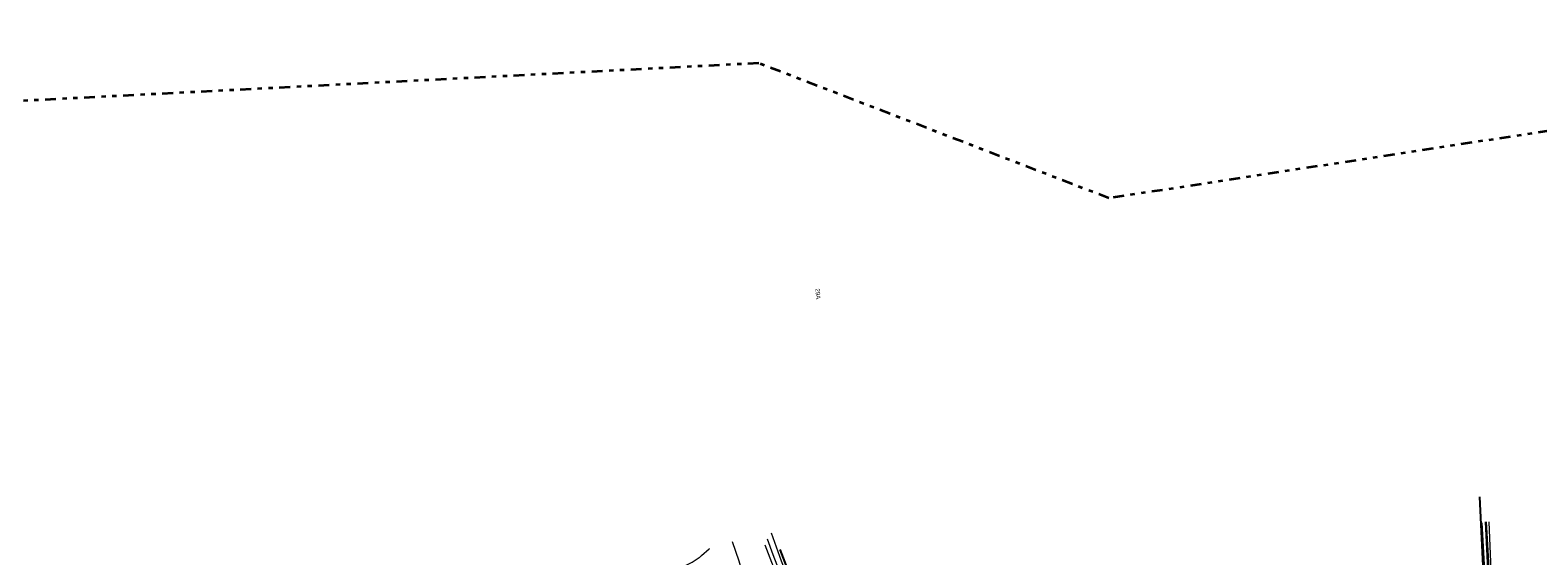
# Model space of a CAD drawing. Header units: metres. Extents: x 169249 to 194689, y 406250 to 412203.
# Tile 105 of 256: x 173700 to 174047, y 406711 to 406832. Entities that reach past the tile are written whole.
import ezdxf
from ezdxf.enums import TextEntityAlignment as Align

# ---------------------------------------------------------------- set-up
doc = ezdxf.new("R2010")
doc.units = ezdxf.units.M
doc.linetypes.add('BGT_NLCS_N264$0$AL-TEKENBLADGRENS', pattern=[11.5, 2.5, -1.5, 1, -1.5, 1, -1.5, 2.5])
for name, color, linetype, lineweight in [('BGT_NLCS_N264$0$B-WE-GW-WATERGANG_INSTEEK-G', 252, 'CONTINUOUS', 18), ('BGT_NLCS_N264$0$B-WE-GW-WATERGANG_SLOOT_BODEM-G', 252, 'CONTINUOUS', 18), ('BGT_NLCS_N264$0$B-WE-OG-TOPOGRAFIE_WEG_VERHARD-G', 252, 'CONTINUOUS', 18), ('BGT_NLCS_N264$0$X-XX-AL-TEKENBLADGRENS-G', 252, 'BGT_NLCS_N264$0$AL-TEKENBLADGRENS', 35), ('X-XX-AL-REFERENTIE-G', 7, 'CONTINUOUS', 18)]:
    doc.layers.add(name, color=color, linetype=linetype, lineweight=lineweight)
doc.layers.add('BGT_NLCS_N264$0$B-WE-IE-TERREINAFSCHEIDING_KUNSTMATIG_HEKWERK_RASTER-G', color=252, linetype='CONTINUOUS')
doc.layers.add('BGT_NLCS_N264$0$Label_Nummeraanduidingreeks', color=252, linetype='CONTINUOUS')
doc.styles.add('BGT_NLCS_N264$0$STANDARD', font='txt')

# ---------------------------------------------------------------- blocks, each defined once
blk = doc.blocks.new('BGT_NLCS_N264')
at = {"layer": 'BGT_NLCS_N264$0$B-WE-GW-WATERGANG_INSTEEK-G'}
for points in [[(173870.87, 406715.96, 19.52), (173873.17, 406709.54, 19.53), (173874.04, 406707.47, 19.53), (173875.73, 406703.46, 19.53), (173876.71, 406701.13, 19.52), (173882.93, 406688.1, 19.4), (173891.83, 406669.92, 19.38), (173900.4, 406652.28, 19.38), (173908.82, 406634.55, 19.22), (173908.95, 406634.41, 19.22)], [(174037.55, 406656.53, 19.45), (174037.61, 406656.88, 19.45), (174035.98, 406692.21, 19.56), (174034.55, 406718.28, 19.78)], [(174036.06, 406718.46, 19.8), (174037.43, 406687.14, 19.59), (174039.06, 406656.86, 19.39), (174039.06, 406656.73, 19.39)]]:
    blk.add_polyline3d(points, dxfattribs=at)
at = {"layer": 'BGT_NLCS_N264$0$B-WE-GW-WATERGANG_SLOOT_BODEM-G'}
for points in [[(174035.26, 406718.51, 19.15), (174035.87, 406706, 19.15), (174036.74, 406689.58, 19.15), (174037.59, 406668.28, 19.15), (174038.07, 406656.6, 18.66)], [(174038.5, 406656.66, 18.68), (174037.98, 406666.17, 19.2), (174037.13, 406688.28, 19.15), (174036.05, 406710.57, 19.15), (174035.57, 406718.52, 19.15)], [(173869.41, 406713.22, 18.4), (173870.99, 406709.24, 18.4), (173871.76, 406707.33, 18.4), (173873.55, 406703.28, 18.4), (173876.25, 406697.59, 18.4), (173878.38, 406693.03, 18.4), (173880.09, 406689.56, 18.4), (173882.91, 406683.85, 18.4), (173886.51, 406676.06, 18.4), (173887.23, 406674.52, 18.4), (173888.82, 406671.21, 18.4), (173891.92, 406664.78, 18.4), (173896.98, 406654.72, 18.32), (173902.6, 406642.66, 18.32), (173905.77, 406635.58, 18.32)], [(173907.58, 406634.19, 18.43), (173907.34, 406634.76, 18.43), (173902.12, 406645.96, 18.26), (173897.29, 406656.26, 18.26), (173892.83, 406665.31, 18.34), (173888.15, 406675.18, 18.34), (173881.17, 406689.13, 18.34), (173875.15, 406701.82, 18.34), (173873.38, 406705.76, 18.4), (173871.35, 406710.89, 18.4), (173870.06, 406714.5, 18.4)]]:
    blk.add_polyline3d(points, dxfattribs=at)
at = {"layer": 'BGT_NLCS_N264$0$B-WE-IE-TERREINAFSCHEIDING_KUNSTMATIG_HEKWERK_RASTER-G'}
for points in [[(174037.01, 406656.56, 19.55), (174035.46, 406694.05, 19.67), (174034, 406724.24, 19.97)], [(173872.85, 406712.1, 19.64), (173875.42, 406705.55, 19.65), (173878.9, 406697.66, 19.57), (173884.05, 406687.75, 19.51), (173895.84, 406663.24, 19.52), (173908.35, 406636.66, 19.3), (173909.01, 406635.26, 19.29), (173909.2, 406634.86, 19.28)]]:
    blk.add_polyline3d(points, dxfattribs=at)
at = {"layer": 'BGT_NLCS_N264$0$B-WE-OG-TOPOGRAFIE_WEG_VERHARD-G'}
for points in [[(173822.9, 406692.59, 20.27), (173823.63, 406692.65, 20.27), (173823.73, 406691.01, 20.25), (173839.85, 406691.58, 20.01), (173841.73, 406691.93, 19.83), (173842.03, 406691.98, 19.8), (173843.11, 406692.37, 19.8), (173844.2, 406693.08, 19.71), (173844.19, 406693.94, 19.73), (173844.11, 406697.74, 19.8), (173843.98, 406704.95, 19.72), (173844.05, 406704.98, 19.72), (173846.17, 406706.03, 19.71), (173849.9, 406707.84, 19.72), (173852.73, 406709.23, 19.72), (173854.35, 406710.29, 19.72), (173854.45, 406710.39, 19.72), (173854.84, 406710.73, 19.72), (173856.6, 406712.29, 19.72), (173856.7, 406712.38, 19.72)], [(173861.92, 406713.99, 19.7), (173863.41, 406709.48, 19.71), (173864.54, 406705.86, 19.71), (173864.67, 406705.42, 19.7), (173865.29, 406703.32, 19.64)]]:
    blk.add_polyline3d(points, dxfattribs=at)
at = {"layer": 'BGT_NLCS_N264$0$X-XX-AL-TEKENBLADGRENS-G'}
blk.add_polyline3d([(176213.39, 406694.78, 0), (175774.26, 406688.92, 0), (175550.3, 406607.56, 0), (175504.3, 406586.49, 0), (175352.92, 406579.68, 0), (175231.96, 406594.81, 0), (174804.98, 406742.48, 0), (174350.7, 406826.72, 0), (174201.17, 406831.68, 0), (173948.64, 406792.99, 0), (173868.02, 406824.07, 0), (173517.27, 406806.12, 0), (172959.72, 406703.99, 0), (172786.37, 406695.27, 0), (172348.59, 406819.52, 0), (172101.12, 406814.39, 0)], dxfattribs=at)
at = {"layer": 'BGT_NLCS_N264$0$Label_Nummeraanduidingreeks', "color": 7, "lineweight": 18, "style": 'BGT_NLCS_N264$0$STANDARD'}
blk.add_text('29A', height=1, rotation=-86.5, dxfattribs=at).set_placement((173881.67, 406770.97), align=Align.MIDDLE)

msp = doc.modelspace()

# ---------------------------------------------------------------- block references
at = {"layer": 'X-XX-AL-REFERENTIE-G'}
msp.add_blockref('BGT_NLCS_N264', (0, 0), dxfattribs=at)

doc.saveas('drawing.dxf')
